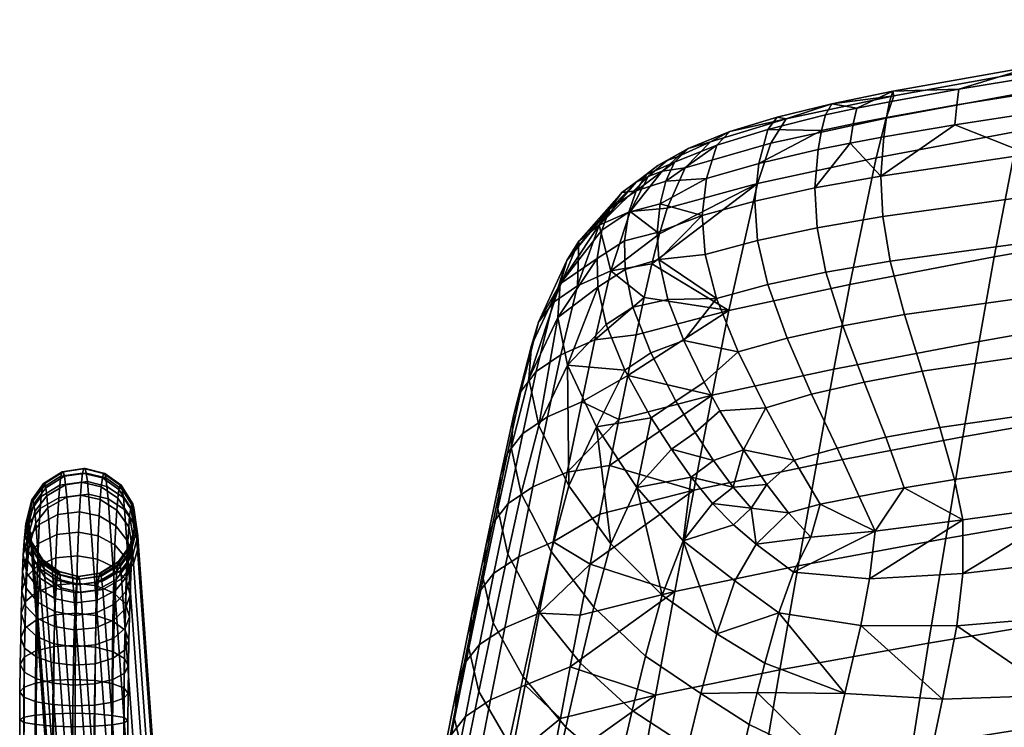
# Model space of a CAD drawing. Header units: millimetres. Extents: x -318 to 318, y -315 to 353.
# Tile 17 of 29: x -316 to -207, y 263 to 341. Entities that reach past the tile are written whole.
import ezdxf

# ---------------------------------------------------------------- set-up
doc = ezdxf.new("R2010")
doc.units = ezdxf.units.MM
doc.header["$MEASUREMENT"] = 0
doc.layers.add('podnoz', color=7, linetype='Continuous')
doc.layers.add('sedak', color=203, linetype='Continuous')

msp = doc.modelspace()

# ---------------------------------------------------------------- meshes
at = {"layer": 'podnoz'}
mesh = msp.add_polyface(dxfattribs=at)
corners = [(-311.89, 284.34, 15.56), (-311.98, 281.76, 12.8), (-314.01, 280.87, 13.81), (-313.93, 283.34, 16.45), (-309.49, 284.62, 15.25), (-309.59, 282, 12.46), (-313.83, 285.47, 19.38), (-315.19, 281.93, 17.66), (-315.1, 283.93, 20.41), (-311.79, 286.56, 18.62), (-309.39, 286.87, 18.34), (-315, 285.57, 23.38), (-315.6, 282.09, 21.59), (-315.51, 283.6, 24.33), (-313.72, 287.23, 22.55), (-311.67, 288.39, 21.93), (-309.27, 288.72, 21.69), (-315.41, 284.77, 27.23), (-315.11, 281.43, 25.35), (-315.03, 282.48, 27.97), (-314.89, 286.84, 26.52), (-313.61, 288.57, 25.91), (-311.56, 289.8, 25.43), (-309.15, 290.14, 25.24), (-315.31, 285.58, 30.35), (-314.93, 283.22, 30.8), (-314.78, 287.73, 29.91), (-313.48, 289.52, 29.52), (-311.43, 290.79, 29.2), (-309.03, 291.14, 29.05), (-315.2, 286, 33.55), (-314.83, 283.6, 33.69), (-314.66, 288.18, 33.39), (-313.36, 290, 33.23), (-311.3, 291.29, 33.07), (-308.89, 291.65, 32.97), (-314.73, 283.6, 36.61), (-313.54, 281.54, 33.78), (-313.45, 281.54, 36.44), (-315.09, 286, 36.77), (-314.54, 288.18, 36.89), (-313.23, 290.01, 36.96), (-311.17, 291.29, 36.97), (-308.76, 291.65, 36.91), (-314.64, 283.23, 39.51), (-313.36, 281.2, 39.07), (-314.98, 285.6, 39.97), (-314.43, 287.74, 40.37), (-313.11, 289.53, 40.67), (-311.03, 290.8, 40.84), (-308.63, 291.15, 40.83), (-314.88, 284.82, 43), (-314.54, 282.53, 42.25), (-314.31, 286.89, 43.65), (-312.99, 288.63, 44.17), (-310.91, 289.86, 44.5), (-308.5, 290.2, 44.53), (-314.45, 281.49, 44.88), (-314.78, 283.67, 45.91), (-314.21, 285.65, 46.81), (-312.87, 287.3, 47.54), (-310.79, 288.47, 48.02)]
mesh.append_faces([[corners[k] for k in face] for face in [(0, 1, 2, 3), (4, 5, 1, 0), (6, 3, 7, 8), (9, 0, 3, 6), (10, 4, 0, 9), (11, 8, 12, 13), (14, 6, 8, 11), (15, 9, 6, 14), (16, 10, 9, 15), (17, 13, 18, 19), (20, 11, 13, 17), (21, 14, 11, 20), (22, 15, 14, 21), (23, 16, 15, 22), (24, 17, 19, 25), (26, 20, 17, 24), (27, 21, 20, 26), (28, 22, 21, 27), (29, 23, 22, 28), (30, 24, 25, 31), (32, 26, 24, 30), (33, 27, 26, 32), (34, 28, 27, 33), (35, 29, 28, 34), (36, 31, 37, 38), (39, 30, 31, 36), (40, 32, 30, 39), (41, 33, 32, 40), (42, 34, 33, 41), (43, 35, 34, 42), (44, 36, 38, 45), (46, 39, 36, 44), (47, 40, 39, 46), (48, 41, 40, 47), (49, 42, 41, 48), (50, 43, 42, 49), (51, 46, 44, 52), (53, 47, 46, 51), (54, 48, 47, 53), (55, 49, 48, 54), (56, 50, 49, 55), (51, 52, 57, 58), (53, 51, 58, 59), (55, 54, 60, 61), (59, 60, 54, 53)]])
mesh = msp.add_polyface(dxfattribs=at)
corners = [(-307.3, 284.2, 15.52), (-307.39, 281.63, 12.78), (-309.59, 282, 12.46), (-309.49, 284.62, 15.25), (-305.44, 283.19, 16.29), (-305.53, 280.73, 13.67), (-307.2, 286.41, 18.56), (-309.39, 286.87, 18.34), (-305.34, 285.31, 19.2), (-304.02, 283.56, 20.27), (-304.11, 281.6, 17.56), (-307.09, 288.23, 21.85), (-309.27, 288.72, 21.69), (-305.24, 287.05, 22.35), (-303.92, 285.18, 23.19), (-303.53, 283.01, 24.21), (-303.62, 281.53, 21.54), (-306.97, 289.63, 25.33), (-309.15, 290.14, 25.24), (-305.13, 288.38, 25.68), (-303.82, 286.42, 26.29), (-303.43, 284.14, 27.03), (-303.95, 282.07, 27.74), (-304.04, 281.03, 25.16), (-306.84, 290.61, 29.08), (-309.03, 291.14, 29.05), (-305, 289.32, 29.27), (-303.7, 287.3, 29.62), (-303.33, 284.94, 30.07), (-303.86, 282.79, 30.51), (-306.71, 291.11, 32.93), (-308.89, 291.65, 32.97), (-304.88, 289.8, 32.95), (-303.59, 287.74, 33.04), (-303.22, 285.34, 33.19), (-303.76, 283.16, 33.35), (-306.58, 291.11, 36.81), (-308.76, 291.65, 36.91), (-304.75, 289.8, 36.66), (-303.47, 287.74, 36.49), (-303.12, 285.34, 36.33), (-303.66, 283.16, 36.21), (-306.45, 290.62, 40.65), (-308.63, 291.15, 40.83), (-304.63, 289.34, 40.35), (-303.36, 287.31, 39.91), (-303.01, 284.95, 39.44), (-303.57, 282.8, 39.05), (-306.33, 289.68, 44.29), (-308.5, 290.2, 44.53), (-304.51, 288.44, 43.83), (-303.25, 286.48, 43.15), (-302.91, 284.19, 42.39), (-303.48, 282.11, 41.74), (-308.38, 288.8, 48.09), (-306.21, 288.31, 47.78), (-310.91, 289.86, 44.5), (-310.79, 288.47, 48.02), (-304.4, 287.12, 47.17), (-303.14, 285.25, 46.25), (-302.82, 283.07, 45.22), (-303.39, 281.09, 44.32)]
mesh.append_faces([[corners[k] for k in face] for face in [(0, 1, 2, 3), (4, 5, 1, 0), (6, 0, 3, 7), (8, 4, 0, 6), (9, 10, 4, 8), (11, 6, 7, 12), (13, 8, 6, 11), (14, 9, 8, 13), (15, 16, 9, 14), (17, 11, 12, 18), (19, 13, 11, 17), (20, 14, 13, 19), (21, 15, 14, 20), (22, 23, 15, 21), (24, 17, 18, 25), (26, 19, 17, 24), (27, 20, 19, 26), (28, 21, 20, 27), (29, 22, 21, 28), (30, 24, 25, 31), (32, 26, 24, 30), (33, 27, 26, 32), (34, 28, 27, 33), (35, 29, 28, 34), (36, 30, 31, 37), (38, 32, 30, 36), (39, 33, 32, 38), (40, 34, 33, 39), (41, 35, 34, 40), (42, 36, 37, 43), (44, 38, 36, 42), (45, 39, 38, 44), (46, 40, 39, 45), (47, 41, 40, 46), (48, 42, 43, 49), (50, 44, 42, 48), (51, 45, 44, 50), (52, 46, 45, 51), (53, 47, 46, 52), (48, 49, 54, 55), (49, 56, 57, 54), (51, 50, 58, 59), (53, 52, 60, 61), (52, 51, 59, 60), (50, 48, 55, 58)]])
mesh = msp.add_polyface(dxfattribs=at)
corners = [(-305.69, 265.77, 14.83), (-305.71, 263.27, 14.36), (-304.46, 263.49, 12.5), (-304.45, 266.22, 13.01), (-307.72, 265.46, 16.14), (-307.73, 263.11, 15.7), (-310.11, 265.37, 16.58), (-310.12, 263.06, 16.14), (-312.31, 265.5, 16.12), (-312.32, 263.13, 15.68), (-314.18, 265.82, 14.92), (-314.19, 263.29, 14.44), (-315.53, 266.33, 12.96), (-315.55, 263.54, 12.44), (-315.97, 266.91, 10.64), (-315.99, 263.84, 10.06), (-315.5, 267.45, 8.51), (-315.52, 264.11, 7.88), (-314.26, 267.89, 6.69), (-314.28, 264.34, 6.02), (-312.23, 268.21, 5.37), (-312.26, 264.49, 4.68), (-309.84, 268.3, 4.94), (-309.86, 264.54, 4.24), (-307.64, 268.17, 5.39), (-307.67, 264.47, 4.7), (-305.77, 267.85, 6.6), (-305.79, 264.31, 5.94), (-304.42, 267.34, 8.56), (-304.44, 264.06, 7.94), (-303.98, 266.75, 10.88), (-304, 263.76, 10.32), (-305.71, 260.72, 14.2), (-304.47, 260.72, 12.33), (-310.13, 260.72, 16), (-307.73, 260.72, 15.56), (-314.2, 260.72, 14.29), (-312.33, 260.72, 15.53), (-316, 260.72, 9.87), (-315.56, 260.72, 12.27), (-315.53, 260.72, 7.67), (-312.27, 260.72, 4.44), (-314.29, 260.72, 5.8), (-307.67, 260.72, 4.47), (-309.87, 260.72, 4), (-304.44, 260.72, 7.73), (-305.8, 260.72, 5.71), (-304, 260.72, 10.13), (-304.72, 279.44, 43.59), (-303.39, 281.09, 44.32), (-293.72, 147.37, 330.29), (-295.05, 145.72, 329.56), (-313.2, 279.62, 43.96), (-311.39, 278.43, 43.34), (-301.72, 144.71, 329.31), (-303.53, 145.9, 329.93), (-314.78, 283.67, 45.91), (-314.45, 281.49, 44.88), (-304.79, 147.77, 330.84), (-305.11, 149.95, 331.87), (-312.87, 287.3, 47.54), (-314.21, 285.65, 46.81), (-304.54, 151.93, 332.78), (-303.21, 153.58, 333.51), (-308.38, 288.8, 48.09), (-310.79, 288.47, 48.02), (-301.13, 154.75, 333.98), (-298.72, 155.08, 334.06), (-304.4, 287.12, 47.17), (-306.21, 288.31, 47.78), (-296.54, 154.59, 333.75), (-294.73, 153.4, 333.14), (-302.82, 283.07, 45.22), (-303.14, 285.25, 46.25), (-293.48, 151.53, 332.22), (-293.15, 149.35, 331.19)]
mesh.append_faces([[corners[k] for k in face] for face in [(0, 1, 2, 3), (4, 5, 1, 0), (6, 7, 5, 4), (8, 9, 7, 6), (10, 11, 9, 8), (12, 13, 11, 10), (14, 15, 13, 12), (16, 17, 15, 14), (18, 19, 17, 16), (20, 21, 19, 18), (22, 23, 21, 20), (24, 25, 23, 22), (26, 27, 25, 24), (28, 29, 27, 26), (30, 31, 29, 28), (3, 2, 31, 30), (32, 33, 2, 1), (34, 35, 5, 7), (35, 32, 1, 5), (36, 37, 9, 11), (38, 39, 13, 15), (39, 36, 11, 13), (37, 34, 7, 9), (40, 38, 15, 17), (41, 42, 19, 21), (43, 44, 23, 25), (44, 41, 21, 23), (45, 46, 27, 29), (33, 47, 31, 2), (47, 45, 29, 31), (46, 43, 25, 27), (17, 19, 42, 40), (48, 49, 50, 51), (52, 53, 54, 55), (56, 57, 58, 59), (57, 52, 55, 58), (60, 61, 62, 63), (64, 65, 66, 67), (65, 60, 63, 66), (68, 69, 70, 71), (72, 73, 74, 75), (49, 72, 75, 50), (73, 68, 71, 74), (69, 64, 67, 70), (61, 56, 59, 62)]])
mesh = msp.add_polyface(dxfattribs=at)
corners = [(-315.35, 276.92, 12.94), (-315.42, 273.96, 11.07), (-315.89, 272.91, 13), (-315.83, 275.63, 14.72), (-314.1, 278, 11.42), (-314.16, 274.84, 9.42), (-312.07, 278.75, 10.31), (-312.14, 275.46, 8.22), (-309.67, 278.97, 9.94), (-309.74, 275.63, 7.82), (-315.34, 276.46, 18.52), (-315.41, 274.22, 16.66), (-314.06, 273, 18.28), (-314.01, 275.05, 19.98), (-315.76, 278.12, 16.79), (-315.28, 279.62, 15.18), (-314.01, 280.87, 13.81), (-311.98, 281.76, 12.8), (-309.59, 282, 12.46), (-312.09, 275.8, 22.63), (-312.15, 274.15, 20.87), (-309.95, 273.78, 21.19), (-309.89, 275.38, 22.9), (-313.94, 276.8, 21.86), (-315.27, 278.4, 20.59), (-315.69, 280.25, 19.07), (-315.19, 281.93, 17.66), (-313.93, 283.34, 16.45), (-312.02, 277.22, 24.58), (-309.83, 276.76, 24.8), (-313.87, 278.32, 23.94), (-315.2, 280.06, 22.87), (-315.6, 282.09, 21.59), (-315.1, 283.93, 20.41), (-311.95, 278.38, 26.69), (-309.76, 277.89, 26.85), (-313.8, 279.56, 26.19), (-315.11, 281.43, 25.35), (-315.51, 283.6, 24.33), (-311.87, 279.28, 28.93), (-309.69, 278.77, 29.02), (-313.72, 280.52, 28.58), (-315.03, 282.48, 27.97), (-311.79, 279.91, 31.34), (-309.61, 279.38, 31.37), (-313.63, 281.2, 31.15), (-314.93, 283.22, 30.8), (-311.71, 280.23, 33.8), (-309.53, 279.69, 33.77), (-313.54, 281.54, 33.78), (-314.83, 283.6, 33.69), (-311.63, 280.23, 36.29), (-309.45, 279.69, 36.19), (-313.45, 281.54, 36.44), (-311.54, 279.92, 38.76), (-309.36, 279.39, 38.59), (-313.36, 281.2, 39.07), (-311.46, 279.32, 41.1), (-309.29, 278.8, 40.86), (-313.28, 280.56, 41.57), (-314.54, 282.53, 42.25), (-314.64, 283.23, 39.51), (-311.39, 278.43, 43.34), (-313.2, 279.62, 43.96), (-314.45, 281.49, 44.88), (-309.21, 277.94, 43.04)]
mesh.append_faces([[corners[k] for k in face] for face in [(0, 1, 2, 3), (4, 5, 1, 0), (6, 7, 5, 4), (8, 9, 7, 6), (10, 11, 12, 13), (14, 3, 11, 10), (15, 0, 3, 14), (16, 4, 0, 15), (17, 6, 4, 16), (18, 8, 6, 17), (19, 20, 21, 22), (23, 13, 20, 19), (24, 10, 13, 23), (25, 14, 10, 24), (26, 15, 14, 25), (27, 16, 15, 26), (28, 19, 22, 29), (30, 23, 19, 28), (31, 24, 23, 30), (32, 25, 24, 31), (33, 26, 25, 32), (34, 28, 29, 35), (36, 30, 28, 34), (37, 31, 30, 36), (38, 32, 31, 37), (39, 34, 35, 40), (41, 36, 34, 39), (42, 37, 36, 41), (43, 39, 40, 44), (45, 41, 39, 43), (46, 42, 41, 45), (47, 43, 44, 48), (49, 45, 43, 47), (50, 46, 45, 49), (51, 47, 48, 52), (53, 49, 47, 51), (54, 51, 52, 55), (56, 53, 51, 54), (57, 54, 55, 58), (59, 56, 54, 57), (60, 61, 56, 59), (59, 57, 62, 63), (60, 59, 63, 64), (57, 58, 65, 62)]])
mesh = msp.add_polyface(dxfattribs=at)
corners = [(-307.48, 278.65, 10.3), (-307.55, 275.37, 8.22), (-309.74, 275.63, 7.82), (-309.67, 278.97, 9.94), (-305.61, 277.88, 11.3), (-305.68, 274.74, 9.31), (-304.27, 276.66, 12.92), (-304.33, 273.75, 11.07), (-303.84, 275.24, 14.85), (-303.9, 272.59, 13.17), (-307.39, 281.63, 12.78), (-309.59, 282, 12.46), (-305.53, 280.73, 13.67), (-304.19, 279.32, 15.13), (-303.77, 277.66, 16.86), (-304.26, 276.16, 18.46), (-304.32, 273.96, 16.64), (-305.46, 276.65, 21.7), (-305.52, 274.91, 19.84), (-304.19, 278.06, 20.49), (-307.5, 275.66, 22.59), (-307.56, 274.02, 20.84), (-309.89, 275.38, 22.9), (-309.95, 273.78, 21.19), (-304.11, 281.6, 17.56), (-305.44, 283.19, 16.29), (-303.7, 279.74, 19.08), (-305.39, 278.15, 23.76), (-304.12, 279.69, 22.73), (-307.43, 277.06, 24.52), (-309.83, 276.76, 24.8), (-303.62, 281.53, 21.54), (-304.02, 283.56, 20.27), (-305.32, 279.38, 25.99), (-304.04, 281.03, 25.16), (-307.36, 278.22, 26.61), (-309.76, 277.89, 26.85), (-303.53, 283.01, 24.21), (-305.24, 280.33, 28.35), (-303.95, 282.07, 27.74), (-307.29, 279.11, 28.83), (-309.69, 278.77, 29.02), (-305.15, 281, 30.9), (-303.86, 282.79, 30.51), (-307.21, 279.73, 31.22), (-309.61, 279.38, 31.37), (-305.06, 281.34, 33.51), (-303.76, 283.16, 33.35), (-307.12, 280.05, 33.66), (-309.53, 279.69, 33.77), (-304.97, 281.34, 36.14), (-303.66, 283.16, 36.21), (-307.04, 280.05, 36.13), (-309.45, 279.69, 36.19), (-304.88, 281.01, 38.75), (-303.57, 282.8, 39.05), (-306.96, 279.74, 38.58), (-309.36, 279.39, 38.59), (-304.8, 280.37, 41.22), (-303.48, 282.11, 41.74), (-306.88, 279.15, 40.89), (-309.29, 278.8, 40.86), (-303.39, 281.09, 44.32), (-304.72, 279.44, 43.59), (-306.8, 278.27, 43.11), (-309.21, 277.94, 43.04)]
mesh.append_faces([[corners[k] for k in face] for face in [(0, 1, 2, 3), (4, 5, 1, 0), (6, 7, 5, 4), (8, 9, 7, 6), (10, 0, 3, 11), (12, 4, 0, 10), (13, 6, 4, 12), (14, 8, 6, 13), (15, 16, 8, 14), (17, 18, 15, 19), (20, 21, 18, 17), (22, 23, 21, 20), (24, 13, 12, 25), (26, 14, 13, 24), (19, 15, 14, 26), (27, 17, 19, 28), (29, 20, 17, 27), (30, 22, 20, 29), (31, 26, 24, 32), (28, 19, 26, 31), (33, 27, 28, 34), (35, 29, 27, 33), (36, 30, 29, 35), (34, 28, 31, 37), (38, 33, 34, 39), (40, 35, 33, 38), (41, 36, 35, 40), (42, 38, 39, 43), (44, 40, 38, 42), (45, 41, 40, 44), (46, 42, 43, 47), (48, 44, 42, 46), (49, 45, 44, 48), (50, 46, 47, 51), (52, 48, 46, 50), (53, 49, 48, 52), (54, 50, 51, 55), (56, 52, 50, 54), (57, 53, 52, 56), (58, 54, 55, 59), (60, 56, 54, 58), (61, 57, 56, 60), (58, 59, 62, 63), (61, 60, 64, 65), (60, 58, 63, 64)]])
mesh = msp.add_polyface(dxfattribs=at)
corners = [(-309.21, 277.94, 43.04), (-306.8, 278.27, 43.11), (-297.14, 144.55, 329.08), (-299.55, 144.22, 329.01), (-304.72, 279.44, 43.59), (-295.05, 145.72, 329.56), (-311.39, 278.43, 43.34), (-301.72, 144.71, 329.31), (-304.03, 146.89, 338.41), (-304.79, 148.41, 335.17), (-304.46, 146.24, 334.1), (-303.72, 144.75, 337.31), (-303.48, 148.93, 339.19), (-304.22, 150.41, 336.01), (-302.19, 150.72, 339.64), (-302.9, 152.14, 336.6), (-300.19, 152.09, 339.68), (-300.84, 153.41, 336.86), (-297.86, 152.65, 339.24), (-298.46, 153.85, 336.67), (-295.76, 152.38, 338.48), (-296.31, 153.47, 336.14), (-294.02, 151.37, 337.48), (-294.52, 152.38, 335.33), (-292.8, 149.62, 336.3), (-293.27, 150.57, 334.28), (-292.49, 147.48, 335.2), (-292.95, 148.4, 333.21), (-293.04, 145.44, 334.42), (-293.52, 146.4, 332.37), (-302.29, 147.45, 342.36), (-302.83, 145.39, 341.63), (-301.06, 149.3, 342.67), (-299.13, 150.77, 342.49), (-296.9, 151.46, 341.8), (-294.89, 151.29, 340.81), (-293.21, 150.37, 339.63), (-292.05, 148.68, 338.31), (-300.69, 146.04, 345.37), (-301.2, 143.95, 344.7), (-299.53, 147.95, 345.55), (-297.71, 149.52, 345.16), (-295.61, 150.32, 344.23), (-293.71, 150.25, 343.03), (-292.13, 149.41, 341.67), (-297.63, 146.7, 348.24), (-298.7, 144.72, 348.18), (-295.94, 148.36, 347.66), (-294, 149.25, 346.51), (-292.24, 149.28, 345.1), (-293.85, 147.29, 349.94), (-295.38, 145.54, 350.7), (-292.09, 148.28, 348.59), (-291.55, 146.36, 351.93), (-292.89, 144.54, 352.84), (-293.72, 147.37, 330.29), (-294.83, 144.68, 331.78), (-305.11, 149.95, 331.87), (-304.79, 147.77, 330.84), (-303.53, 145.9, 329.93), (-303.22, 144.44, 333.05), (-304.54, 151.93, 332.78), (-301.13, 154.75, 333.98), (-303.21, 153.58, 333.51), (-296.54, 154.59, 333.75), (-298.72, 155.08, 334.06), (-293.48, 151.53, 332.22), (-294.73, 153.4, 333.14), (-293.15, 149.35, 331.19)]
mesh.append_faces([[corners[k] for k in face] for face in [(0, 1, 2, 3), (1, 4, 5, 2), (6, 0, 3, 7), (8, 9, 10, 11), (12, 13, 9, 8), (14, 15, 13, 12), (16, 17, 15, 14), (18, 19, 17, 16), (20, 21, 19, 18), (22, 23, 21, 20), (24, 25, 23, 22), (26, 27, 25, 24), (28, 29, 27, 26), (30, 12, 8, 31), (32, 14, 12, 30), (33, 16, 14, 32), (34, 18, 16, 33), (35, 20, 18, 34), (36, 22, 20, 35), (37, 24, 22, 36), (38, 30, 31, 39), (40, 32, 30, 38), (41, 33, 32, 40), (42, 34, 33, 41), (43, 35, 34, 42), (44, 36, 35, 43), (45, 40, 38, 46), (47, 41, 40, 45), (48, 42, 41, 47), (49, 43, 42, 48), (50, 47, 45, 51), (52, 48, 47, 50), (53, 50, 51, 54), (5, 55, 29, 56), (57, 58, 10, 9), (58, 59, 60, 10), (61, 57, 9, 13), (62, 63, 15, 17), (64, 65, 19, 21), (65, 62, 17, 19), (66, 67, 23, 25), (55, 68, 27, 29), (68, 66, 25, 27), (67, 64, 21, 23), (13, 15, 63, 61)]])
mesh = msp.add_polyface(dxfattribs=at)
corners = [(-305.67, 268.28, 15.63), (-305.69, 265.77, 14.83), (-304.45, 266.22, 13.01), (-304.42, 268.95, 13.88), (-307.69, 267.81, 16.9), (-307.72, 265.46, 16.14), (-310.08, 267.67, 17.32), (-310.11, 265.37, 16.58), (-312.28, 267.87, 16.88), (-312.31, 265.5, 16.12), (-314.15, 268.35, 15.73), (-314.18, 265.82, 14.92), (-315.5, 269.11, 13.85), (-315.53, 266.33, 12.96), (-315.94, 269.99, 11.63), (-315.97, 266.91, 10.64), (-315.47, 270.78, 9.58), (-315.5, 267.45, 8.51), (-314.22, 271.45, 7.83), (-314.26, 267.89, 6.69), (-312.19, 271.93, 6.57), (-312.23, 268.21, 5.37), (-309.8, 272.06, 6.15), (-309.84, 268.3, 4.94), (-307.6, 271.86, 6.58), (-307.64, 268.17, 5.39), (-305.73, 271.38, 7.73), (-305.77, 267.85, 6.6), (-304.38, 270.63, 9.61), (-304.42, 267.34, 8.56), (-303.94, 269.75, 11.84), (-303.98, 266.75, 10.88), (-305.63, 270.66, 16.75), (-304.38, 271.54, 15.1), (-307.65, 270.04, 17.94), (-310.05, 269.87, 18.34), (-312.25, 270.13, 17.94), (-314.11, 270.76, 16.86), (-315.46, 271.75, 15.09), (-315.89, 272.91, 13), (-315.42, 273.96, 11.07), (-314.16, 274.84, 9.42), (-312.14, 275.46, 8.22), (-309.74, 275.63, 7.82), (-307.55, 275.37, 8.22), (-305.68, 274.74, 9.31), (-304.33, 273.75, 11.07), (-303.9, 272.59, 13.17), (-305.58, 272.88, 18.16), (-304.32, 273.96, 16.64), (-307.61, 272.13, 19.27), (-310, 271.91, 19.64), (-312.2, 272.23, 19.28), (-314.06, 273, 18.28), (-315.41, 274.22, 16.66), (-315.83, 275.63, 14.72), (-303.84, 275.24, 14.85), (-305.52, 274.91, 19.84), (-304.26, 276.16, 18.46), (-307.56, 274.02, 20.84), (-309.95, 273.78, 21.19), (-312.15, 274.15, 20.87), (-314.01, 275.05, 19.98)]
mesh.append_faces([[corners[k] for k in face] for face in [(0, 1, 2, 3), (4, 5, 1, 0), (6, 7, 5, 4), (8, 9, 7, 6), (10, 11, 9, 8), (12, 13, 11, 10), (14, 15, 13, 12), (16, 17, 15, 14), (18, 19, 17, 16), (20, 21, 19, 18), (22, 23, 21, 20), (24, 25, 23, 22), (26, 27, 25, 24), (28, 29, 27, 26), (30, 31, 29, 28), (3, 2, 31, 30), (32, 0, 3, 33), (34, 4, 0, 32), (35, 6, 4, 34), (36, 8, 6, 35), (37, 10, 8, 36), (38, 12, 10, 37), (39, 14, 12, 38), (40, 16, 14, 39), (41, 18, 16, 40), (42, 20, 18, 41), (43, 22, 20, 42), (44, 24, 22, 43), (45, 26, 24, 44), (46, 28, 26, 45), (47, 30, 28, 46), (33, 3, 30, 47), (48, 32, 33, 49), (50, 34, 32, 48), (51, 35, 34, 50), (52, 36, 35, 51), (53, 37, 36, 52), (54, 38, 37, 53), (55, 39, 38, 54), (49, 33, 47, 56), (57, 48, 49, 58), (59, 50, 48, 57), (60, 51, 50, 59), (61, 52, 51, 60), (62, 53, 52, 61)]])
at = {"layer": 'sedak'}
mesh = msp.add_polyface(dxfattribs=at)
corners = [(-187.57, 332.04, 717.03), (-190.04, 318.26, 675.32), (-208.04, 315.1, 675.75), (-205.35, 329.02, 717.4), (-168.29, 335.02, 716.83), (-170.5, 321.44, 675.09), (-204.4, 333.32, 732.98), (-221.09, 326.08, 717.91), (-219.99, 330.46, 733.33), (-186.69, 336.26, 732.64), (-167.49, 339.13, 732.46), (-219.16, 332.93, 744.85), (-203.78, 335.7, 744.73), (-186.1, 338.55, 744.43), (-211.93, 333.66, 757.05), (-203.64, 335.02, 757.19), (-203.6, 336.2, 751.31), (-219.25, 333.44, 751.19), (-219.64, 332.28, 756.63), (-194.88, 336.38, 757.14), (-185.73, 337.74, 757.03), (-185.84, 339, 751.06), (-166.47, 340.5, 756.89), (-203.97, 331.02, 760.26), (-203.79, 333.26, 759.22), (-212.15, 331.92, 758.98), (-212.38, 329.73, 759.96), (-219.97, 330.54, 758.35), (-220.27, 328.39, 759.27), (-185.86, 333.57, 760.22), (-185.77, 335.92, 759.14), (-194.97, 334.59, 759.23), (-195.1, 332.29, 760.29), (-166.46, 338.63, 759.02), (-166.48, 336.22, 760.12), (-204.17, 326.46, 760.88), (-220.58, 324.05, 759.8), (-185.96, 328.77, 760.94), (-185.89, 323.92, 760.74), (-204.03, 321.83, 760.57), (-166.92, 341.36, 744.25)]
mesh.append_faces([[corners[k] for k in face] for face in [(0, 1, 2, 3), (4, 5, 1, 0), (6, 3, 7, 8), (9, 0, 3, 6), (10, 4, 0, 9), (6, 8, 11, 12), (13, 10, 9, 9), (9, 6, 12, 12), (9, 12, 13, 13), (14, 15, 16, 16), (17, 18, 14, 14), (16, 17, 14, 14), (19, 20, 21, 21), (16, 15, 19, 19), (21, 16, 19, 19), (21, 20, 22, 22), (23, 24, 25, 26), (24, 15, 14, 25), (25, 14, 18, 27), (26, 25, 27, 28), (29, 30, 31, 32), (30, 20, 19, 31), (31, 19, 15, 24), (32, 31, 24, 23), (33, 22, 20, 30), (34, 33, 30, 29), (35, 23, 26, 26), (36, 35, 26, 26), (32, 23, 35, 35), (37, 29, 32, 32), (35, 37, 32, 32), (34, 29, 37, 37), (38, 37, 35, 39), (12, 11, 17, 16), (21, 13, 12, 12), (13, 21, 40, 40), (12, 16, 21, 21)]])
mesh = msp.add_polyface(dxfattribs=at)
corners = [(-219.99, 330.46, 733.33), (-221.09, 326.08, 717.91), (-234.25, 323.23, 718.5), (-232.78, 327.7, 733.45), (-242.26, 324.95, 732.94), (-244.25, 320.5, 719.09), (-239.47, 327.85, 742.25), (-231.08, 330.37, 744.22), (-219.16, 332.93, 744.85), (-244.82, 324.57, 735.45), (-243.05, 326.21, 740.26), (-241.94, 327.08, 745.55), (-244.26, 325.76, 741.17), (-245.3, 325.21, 741.99), (-233.11, 329.21, 753.89), (-232.07, 330.56, 749.53), (-237.31, 328.98, 747.71), (-238.74, 327.47, 751.26), (-226.7, 330.81, 755.65), (-226.01, 332.04, 750.66), (-223.25, 331.56, 756.24), (-219.64, 332.28, 756.63), (-219.25, 333.44, 751.19), (-234.11, 325.45, 756.08), (-239.9, 323.78, 753.29), (-227.16, 329.08, 757.16), (-227.54, 326.98, 758.02), (-220.27, 328.39, 759.27), (-219.97, 330.54, 758.35), (-223.64, 329.82, 757.84), (-223.99, 327.7, 758.72), (-234.54, 321.28, 756.56), (-240.38, 319.69, 753.79), (-227.91, 322.73, 758.52), (-220.58, 324.05, 759.8), (-212.38, 329.73, 759.96), (-243.45, 325.6, 747.63), (-244.41, 323.49, 748.96), (-245.03, 320.97, 749.75)]
mesh.append_faces([[corners[k] for k in face] for face in [(0, 1, 2, 3), (4, 3, 2, 5), (3, 4, 6, 7), (0, 3, 7, 8), (6, 4, 9, 10), (11, 6, 10, 10), (11, 10, 12, 12), (11, 12, 13, 13), (14, 15, 16, 17), (18, 19, 15, 14), (20, 21, 22, 22), (19, 18, 20, 20), (22, 19, 20, 20), (23, 14, 17, 24), (25, 18, 14, 14), (23, 26, 25, 25), (14, 23, 25, 25), (27, 28, 29, 30), (28, 21, 20, 29), (29, 20, 18, 25), (30, 29, 25, 26), (31, 23, 24, 32), (33, 26, 23, 31), (30, 26, 33, 33), (34, 27, 30, 30), (33, 34, 30, 30), (35, 27, 34, 34), (16, 7, 6, 6), (7, 19, 8, 8), (16, 6, 11, 11), (7, 16, 15, 15), (11, 36, 17, 16), (37, 17, 36, 36), (24, 37, 38, 38), (32, 24, 38, 38), (17, 37, 24, 24), (7, 15, 19, 19), (8, 19, 22, 22)]])
mesh = msp.add_polyface(dxfattribs=at)
corners = [(-194.96, 287.08, 593.81), (-196.69, 275.42, 565.22), (-215.29, 272.31, 565.85), (-213.4, 283.9, 594.38), (-174.89, 290.35, 593.49), (-176.44, 278.61, 564.84), (-193.23, 298.39, 622.37), (-211.51, 295.18, 622.88), (-173.35, 301.68, 622.08), (-191.57, 308.93, 649.87), (-209.7, 305.73, 650.34), (-171.87, 312.18, 649.62), (-208.04, 315.1, 675.75), (-225.79, 302.65, 651.01), (-224.01, 312.04, 676.38), (-190.04, 318.26, 675.32), (-170.5, 321.44, 675.09), (-205.35, 329.02, 717.4), (-221.09, 326.08, 717.91), (-211.5, 280.04, 734.43), (-221.83, 279.45, 733.73), (-222.81, 274.27, 723.09), (-212.15, 274.24, 723.47), (-200.93, 266.57, 704.96), (-199.49, 275.3, 723.91), (-198.88, 281.5, 735.04), (-185.82, 267.61, 705.26), (-184.45, 276.77, 724.35), (-183.76, 283.2, 735.59), (-166.24, 284.86, 736.07), (-166.94, 278.3, 724.74), (-211.51, 285.98, 742.7), (-198.83, 287.71, 743.51), (-183.49, 289.55, 744.14), (-204.03, 321.83, 760.57), (-204.17, 326.46, 760.88), (-220.58, 324.05, 759.8), (-220.36, 319.58, 759.39), (-203.5, 316.79, 759.59), (-219.54, 314.63, 758.32), (-185.61, 318.72, 759.88), (-185.89, 323.92, 760.74), (-202.51, 310.85, 757.99), (-217.97, 308.7, 756.61), (-185.09, 312.71, 758.41), (-201.28, 304.56, 755.71), (-216, 302.42, 754.36), (-184.47, 306.44, 756.25), (-200.12, 298.2, 752.42), (-214.04, 296.19, 751.31), (-183.91, 300.09, 753.03), (-212.44, 290.43, 747.14), (-220.03, 295.11, 750.27), (-218.01, 289.5, 746.36), (-199.25, 292.33, 748.11), (-183.57, 294.22, 748.75)]
mesh.append_faces([[corners[k] for k in face] for face in [(0, 1, 2, 3), (4, 5, 1, 0), (6, 0, 3, 7), (8, 4, 0, 6), (9, 6, 7, 10), (11, 8, 6, 9), (12, 10, 13, 14), (15, 9, 10, 12), (16, 11, 9, 15), (17, 12, 14, 18), (19, 20, 21, 22), (23, 24, 22, 22), (25, 19, 22, 24), (26, 27, 24, 24), (28, 25, 24, 27), (29, 28, 27, 30), (31, 20, 19, 19), (32, 19, 25, 25), (31, 19, 32, 32), (33, 25, 28, 28), (33, 28, 29, 29), (32, 25, 33, 33), (34, 35, 36, 37), (38, 34, 37, 39), (40, 41, 34, 38), (42, 38, 39, 43), (44, 40, 38, 42), (45, 42, 43, 46), (47, 44, 42, 45), (48, 45, 46, 49), (50, 47, 45, 48), (51, 49, 52, 53), (54, 48, 49, 51), (55, 50, 48, 54), (54, 51, 31, 32), (53, 31, 51, 51), (32, 33, 55, 54)]])
mesh = msp.add_polyface(dxfattribs=at)
corners = [(-245.36, 317.78, 750.05), (-245.03, 320.97, 749.75), (-248.5, 320.04, 745.22), (-249, 316.88, 745.76), (-248.93, 313.68, 745.74), (-245.18, 314.8, 749.87), (-248.05, 309.51, 745.22), (-244.17, 310.37, 749.14), (-251.8, 318.59, 724.47), (-248.36, 320.13, 723.37), (-250.5, 313.55, 703.71), (-254.21, 311.89, 704.62), (-244.26, 325.76, 741.17), (-243.05, 326.21, 740.26), (-244.82, 324.57, 735.45), (-246.38, 324, 736.23), (-245.3, 325.21, 741.99), (-247.71, 323.35, 736.94), (-254.04, 316.85, 725.55), (-256.88, 310.05, 705.64), (-246.56, 324.2, 743.08), (-249.3, 322.24, 737.93), (-255.36, 314.7, 726.64), (-247.7, 322.42, 744.28), (-250.61, 320.41, 739.07), (-251.48, 318.04, 740.02), (-256.1, 312.11, 727.53), (-252, 314.91, 740.62), (-256.38, 308.39, 728.13), (-251.93, 311.74, 740.69), (-246.8, 310.6, 689.81), (-245.95, 314.32, 700.56), (-244.25, 320.5, 719.09), (-245.11, 317.63, 710.35), (-242.26, 324.95, 732.94), (-243.45, 325.6, 747.63), (-241.94, 327.08, 745.55), (-244.41, 323.49, 748.96)]
mesh.append_faces([[corners[k] for k in face] for face in [(0, 1, 2, 3), (0, 3, 4, 5), (5, 4, 6, 7), (8, 9, 10, 10), (10, 11, 8, 8), (12, 13, 14, 15), (16, 12, 15, 17), (15, 14, 9, 9), (8, 17, 15, 15), (9, 8, 15, 15), (18, 8, 11, 11), (11, 19, 18, 18), (20, 16, 17, 17), (17, 21, 20, 20), (18, 21, 17, 17), (8, 18, 17, 17), (22, 18, 19, 19), (23, 20, 21, 21), (21, 24, 23, 23), (22, 24, 21, 21), (18, 22, 21, 21), (2, 23, 24, 25), (26, 25, 24, 24), (22, 26, 24, 24), (3, 2, 25, 27), (26, 27, 25, 25), (26, 28, 27, 27), (4, 3, 27, 29), (30, 10, 31, 31), (9, 32, 33, 33), (34, 32, 9, 14), (31, 10, 33, 33), (10, 9, 33, 33), (35, 36, 16, 20), (37, 35, 23, 23), (1, 37, 23, 2), (20, 23, 35, 35)]])
mesh = msp.add_polyface(dxfattribs=at)
corners = [(-242.42, 305.83, 748.08), (-246.08, 304.45, 744.21), (-243.29, 299.13, 742.95), (-240.15, 301.21, 746.85), (-238.41, 298.05, 745.93), (-241.17, 295.63, 742.03), (-240.38, 319.69, 753.79), (-245.36, 317.78, 750.05), (-245.18, 314.8, 749.87), (-245.03, 320.97, 749.75), (-238.78, 310.48, 752.35), (-244.17, 310.37, 749.14), (-233.34, 298.39, 748.77), (-235.8, 293.74, 744.53), (-236.39, 304.56, 750.74), (-225.79, 302.65, 651.01), (-227.72, 292.11, 623.61), (-241.31, 289.24, 624.54), (-239.28, 299.76, 651.88), (-209.7, 305.73, 650.34), (-211.51, 295.18, 622.88), (-224.01, 312.04, 676.38), (-237.41, 309.14, 677.21), (-221.09, 326.08, 717.91), (-234.25, 323.23, 718.5), (-244.25, 320.5, 719.09), (-245.11, 317.63, 710.35), (-245.95, 314.32, 700.56), (-248.63, 301.96, 665.9), (-246.03, 297.27, 738.42), (-243.79, 293.78, 737.64), (-234.24, 316.91, 756.13), (-234.54, 321.28, 756.56), (-240.05, 315.36, 753.38), (-227.65, 318.31, 758.08), (-227.91, 322.73, 758.52), (-220.36, 319.58, 759.39), (-220.58, 324.05, 759.8), (-233.11, 312.02, 755.05), (-226.67, 313.39, 756.99), (-219.54, 314.63, 758.32), (-230.97, 306.09, 753.36), (-224.81, 307.46, 755.28), (-217.97, 308.7, 756.61), (-228.25, 299.87, 751.26), (-222.45, 301.21, 753.09), (-216, 302.42, 754.36), (-225.44, 293.89, 748.66), (-230.17, 292.58, 746.45), (-220.03, 295.11, 750.27), (-214.04, 296.19, 751.31)]
mesh.append_faces([[corners[k] for k in face] for face in [(0, 1, 2, 3), (4, 3, 2, 5), (6, 7, 8, 8), (6, 9, 7, 7), (10, 11, 0, 0), (10, 8, 11, 11), (12, 4, 13, 13), (14, 3, 4, 12), (14, 0, 3, 3), (15, 16, 17, 18), (19, 20, 16, 15), (21, 15, 18, 22), (23, 21, 22, 24), (25, 24, 26, 26), (26, 24, 27, 27), (28, 22, 18, 18), (24, 22, 27, 27), (5, 2, 29, 30), (31, 32, 6, 33), (34, 35, 32, 31), (36, 37, 35, 34), (38, 31, 33, 10), (39, 34, 31, 38), (40, 36, 34, 39), (41, 38, 10, 14), (42, 39, 38, 41), (43, 40, 39, 42), (44, 41, 14, 12), (45, 42, 41, 44), (46, 43, 42, 45), (47, 44, 12, 48), (49, 45, 44, 47), (50, 46, 45, 49), (33, 8, 10, 10), (14, 10, 0, 0), (13, 48, 12, 12), (33, 6, 8, 8)]])
mesh = msp.add_polyface(dxfattribs=at)
corners = [(-244.17, 310.37, 749.14), (-248.05, 309.51, 745.22), (-246.08, 304.45, 744.21), (-242.42, 305.83, 748.08), (-247.69, 306.47, 678.23), (-237.41, 309.14, 677.21), (-248.63, 301.96, 665.9), (-239.28, 299.76, 651.88), (-249.62, 297.1, 652.95), (-245.95, 314.32, 700.56), (-246.8, 310.6, 689.81), (-256.05, 304.23, 682.74), (-252.28, 305.9, 681.84), (-253.73, 299.05, 663.15), (-257.51, 297.39, 664.08), (-254.21, 311.89, 704.62), (-250.5, 313.55, 703.71), (-258.79, 302.38, 683.79), (-260.26, 295.55, 665.17), (-256.88, 310.05, 705.64), (-260.46, 300.19, 685.01), (-261.94, 293.37, 666.44), (-258.5, 307.85, 706.77), (-255.36, 314.7, 726.64), (-261.25, 297.63, 686.2), (-262.73, 290.82, 667.72), (-259.29, 305.28, 707.82), (-256.1, 312.11, 727.53), (-259.57, 301.59, 708.76), (-261.54, 293.97, 687.42), (-256.38, 308.39, 728.13), (-258.47, 296.4, 709.36), (-255.3, 303.11, 728.16), (-248.93, 313.68, 745.74), (-251.93, 311.74, 740.69), (-251.01, 307.59, 740.31), (-252, 314.91, 740.62), (-255.17, 289.75, 709.58), (-252.08, 296.26, 727.57), (-248.95, 302.55, 739.49), (-243.29, 299.13, 742.95), (-246.03, 297.27, 738.42), (-255.33, 291.26, 642.57)]
mesh.append_faces([[corners[k] for k in face] for face in [(0, 1, 2, 3), (4, 5, 6, 6), (6, 7, 8, 8), (9, 5, 10, 10), (10, 5, 4, 4), (11, 12, 13, 14), (15, 16, 12, 11), (17, 11, 14, 18), (19, 15, 11, 17), (20, 17, 18, 21), (22, 19, 17, 20), (19, 22, 23, 23), (24, 20, 21, 25), (26, 22, 20, 24), (27, 23, 22, 22), (22, 26, 27, 27), (28, 26, 24, 29), (28, 30, 27, 27), (26, 28, 27, 27), (31, 32, 30, 30), (28, 31, 30, 30), (1, 33, 34, 35), (34, 36, 30, 30), (32, 35, 34, 34), (30, 32, 34, 34), (37, 38, 32, 32), (31, 37, 32, 32), (2, 1, 35, 39), (39, 35, 32, 32), (32, 38, 39, 39), (40, 2, 39, 41), (38, 41, 39, 39), (8, 13, 6, 6), (4, 12, 10, 10), (4, 6, 13, 12), (42, 13, 8, 8), (12, 16, 10, 10)]])
mesh = msp.add_polyface(dxfattribs=at)
corners = [(-243.42, 278.02, 596.18), (-253.89, 275.4, 597.36), (-252.8, 281.06, 611.58), (-254.99, 269.69, 583.14), (-250.65, 291.97, 639.49), (-241.31, 289.24, 624.54), (-251.71, 286.6, 625.66), (-260.7, 281.87, 623.61), (-256.88, 283.52, 622.64), (-258.43, 275.65, 602.76), (-262.26, 274.01, 603.75), (-259.13, 289.61, 643.52), (-255.33, 291.26, 642.57), (-257.51, 297.39, 664.08), (-253.73, 299.05, 663.15), (-263.46, 280.05, 624.76), (-265.04, 272.18, 604.92), (-261.88, 287.77, 644.65), (-260.26, 295.55, 665.17), (-265.15, 277.88, 626.12), (-266.74, 270.02, 606.3), (-263.57, 285.6, 645.97), (-261.94, 293.37, 666.44), (-265.94, 275.35, 627.53), (-267.53, 267.49, 607.74), (-264.36, 283.07, 647.33), (-262.73, 290.82, 667.72), (-264.65, 279.46, 648.85), (-266.23, 271.77, 629.13), (-263.02, 287.19, 669.12), (-261.54, 293.97, 687.42), (-261.25, 297.63, 686.2), (-263.54, 274.56, 650.42), (-265.13, 266.97, 630.83), (-261.91, 282.18, 670.49), (-260.44, 288.87, 688.51), (-258.47, 296.4, 709.36), (-259.57, 301.59, 708.76), (-258.6, 275.98, 671.75), (-260.23, 268.6, 651.96), (-257.12, 282.46, 689.4), (-255.17, 289.75, 709.58), (-252.4, 276.31, 690.04), (-253.87, 270.09, 672.77), (-250.49, 283.31, 709.56), (-247.62, 289.56, 726.73), (-252.08, 296.26, 727.57), (-246.03, 297.27, 738.42), (-244.82, 277.62, 709.49), (-246.65, 270.86, 690.55), (-259.99, 267.67, 582.9), (-249.62, 297.1, 652.95)]
mesh.append_faces([[corners[k] for k in face] for face in [(0, 1, 2, 2), (0, 3, 1, 1), (4, 5, 6, 6), (7, 8, 9, 10), (11, 12, 8, 7), (13, 14, 12, 11), (15, 7, 10, 16), (17, 11, 7, 15), (18, 13, 11, 17), (19, 15, 16, 20), (21, 17, 15, 19), (22, 18, 17, 21), (23, 19, 20, 24), (25, 21, 19, 23), (26, 22, 21, 25), (27, 25, 23, 28), (29, 26, 25, 27), (30, 31, 26, 29), (32, 27, 28, 33), (34, 29, 27, 32), (35, 30, 29, 34), (36, 37, 30, 35), (38, 34, 32, 39), (40, 35, 34, 38), (41, 36, 35, 40), (42, 40, 38, 43), (44, 41, 40, 42), (44, 45, 46, 46), (41, 44, 46, 46), (46, 45, 47, 47), (48, 44, 42, 49), (1, 3, 50, 9), (2, 8, 6, 6), (4, 6, 8, 12), (9, 2, 1, 1), (4, 12, 51, 51), (9, 8, 2, 2)]])
mesh = msp.add_polyface(dxfattribs=at)
corners = [(-235.8, 293.74, 744.53), (-238.41, 298.05, 745.93), (-241.17, 295.63, 742.03), (-239.12, 292.53, 741.15), (-233.21, 289.87, 743.01), (-234.95, 287.25, 739.37), (-230.83, 286.75, 741.45), (-236.96, 289.6, 740.23), (-230.17, 292.58, 746.45), (-227.31, 287.69, 743.61), (-234.4, 283.26, 734.69), (-228.34, 284.06, 739.57), (-227.72, 292.11, 623.61), (-229.73, 280.86, 595.18), (-243.42, 278.02, 596.18), (-241.31, 289.24, 624.54), (-211.51, 295.18, 622.88), (-213.4, 283.9, 594.38), (-250.65, 291.97, 639.49), (-239.28, 299.76, 651.88), (-252.8, 281.06, 611.58), (-251.71, 286.6, 625.66), (-249.62, 297.1, 652.95), (-247.62, 289.56, 726.73), (-243.79, 293.78, 737.64), (-246.03, 297.27, 738.42), (-244.82, 277.62, 709.49), (-242.47, 283.64, 725.85), (-250.49, 283.31, 709.56), (-241.6, 290.7, 736.9), (-239.22, 287.77, 736.13), (-236.91, 285.41, 735.42), (-230.27, 280.16, 732.53), (-221.23, 284.7, 741.49), (-222.98, 288.57, 745.19), (-225.44, 293.89, 748.66), (-218.01, 289.5, 746.36), (-220.03, 295.11, 750.27), (-211.51, 285.98, 742.7)]
mesh.append_faces([[corners[k] for k in face] for face in [(0, 1, 2, 3), (4, 5, 6, 6), (4, 7, 5, 5), (0, 7, 4, 4), (8, 0, 4, 4), (9, 8, 4, 6), (6, 5, 10, 10), (6, 10, 11, 11), (11, 9, 6, 6), (12, 13, 14, 15), (16, 17, 13, 12), (18, 19, 15, 15), (20, 21, 15, 15), (22, 19, 18, 18), (23, 24, 25, 25), (26, 27, 23, 23), (28, 26, 23, 23), (7, 3, 29, 29), (29, 30, 7, 7), (3, 2, 24, 24), (24, 29, 3, 3), (23, 29, 24, 24), (27, 30, 29, 29), (23, 27, 29, 29), (5, 7, 30, 30), (30, 31, 5, 5), (27, 31, 30, 30), (31, 10, 5, 5), (3, 7, 0, 0), (10, 32, 11, 11), (11, 32, 33, 33), (34, 35, 8, 9), (36, 37, 35, 34), (33, 34, 9, 9), (33, 36, 34, 34), (11, 33, 9, 9), (38, 36, 33, 33)]])
mesh = msp.add_polyface(dxfattribs=at)
corners = [(-233.72, 257.97, 539.19), (-235.57, 247.09, 513.29), (-249.54, 244.44, 514.52), (-247.6, 255.25, 540.34), (-217.13, 260.84, 538.23), (-218.87, 249.83, 512.24), (-231.76, 269.34, 566.73), (-245.54, 266.55, 567.8), (-215.29, 272.31, 565.85), (-229.73, 280.86, 595.18), (-243.42, 278.02, 596.18), (-213.4, 283.9, 594.38), (-252.8, 281.06, 611.58), (-241.31, 289.24, 624.54), (-243.56, 254.13, 655.24), (-249.73, 258.02, 654.36), (-251.31, 251.19, 635.27), (-245.12, 247.45, 636.3), (-241.96, 260.84, 674.3), (-248.12, 264.86, 673.62), (-240.52, 266.73, 690.96), (-246.65, 270.86, 690.55), (-238.76, 273.36, 709.42), (-244.82, 277.62, 709.49), (-236.76, 279.22, 725.07), (-242.47, 283.64, 725.85), (-234.4, 283.26, 734.69), (-236.91, 285.41, 735.42), (-239.2, 246.24, 640.69), (-238.13, 250.85, 653.74), (-236.11, 259.43, 677.94), (-235.17, 263.3, 688.8), (-237.1, 255.26, 666.2), (-234.29, 266.86, 698.66), (-233.45, 270.1, 707.49), (-231.88, 275.66, 722.05), (-230.27, 280.16, 732.53), (-221.83, 279.45, 733.73), (-222.81, 274.27, 723.09), (-215.44, 258.03, 684.33), (-226.37, 259.04, 683.94), (-228.12, 251.29, 662.84), (-217.11, 249.92, 663.38), (-213.74, 266.12, 704.66), (-224.58, 266.73, 704.37), (-221.23, 284.7, 741.49), (-211.51, 285.98, 742.7)]
mesh.append_faces([[corners[k] for k in face] for face in [(0, 1, 2, 3), (4, 5, 1, 0), (6, 0, 3, 7), (8, 4, 0, 6), (9, 6, 7, 10), (11, 8, 6, 9), (12, 13, 10, 10), (14, 15, 16, 17), (18, 19, 15, 14), (20, 21, 19, 18), (22, 23, 21, 20), (22, 24, 25, 25), (23, 22, 25, 25), (26, 27, 25, 24), (14, 17, 28, 29), (20, 18, 30, 31), (18, 14, 29, 32), (22, 20, 33, 34), (26, 24, 35, 36), (35, 24, 22, 22), (18, 32, 30, 30), (20, 31, 33, 33), (22, 34, 35, 35), (37, 36, 35, 38), (39, 40, 41, 42), (43, 44, 40, 39), (44, 43, 38, 38), (29, 41, 32, 32), (30, 40, 31, 31), (30, 32, 41, 40), (33, 44, 34, 34), (40, 33, 31, 31), (34, 44, 35, 35), (35, 44, 38, 38), (40, 44, 33, 33), (45, 36, 37, 37), (46, 45, 37, 37)]])
mesh = msp.add_polyface(dxfattribs=at)
corners = [(-205.73, 203.04, 404.51), (-184.57, 205.14, 403.04), (-184.98, 195.94, 387.21), (-205.97, 193.74, 389.49), (-224.74, 200.72, 406.9), (-224.98, 191.43, 391.88), (-204.5, 218.02, 433.66), (-183.46, 220.24, 432.44), (-223.71, 215.7, 435.05), (-202.67, 233.07, 466.7), (-221.79, 230.55, 467.73), (-181.79, 235.57, 465.94), (-201.42, 242.29, 487.61), (-220.44, 239.62, 488.52), (-180.66, 244.98, 487.01), (-199.98, 252.66, 511.44), (-218.87, 249.83, 512.24), (-179.37, 255.54, 510.94), (-198.38, 263.82, 537.52), (-217.13, 260.84, 538.23), (-177.95, 266.88, 537.09), (-196.69, 275.42, 565.22), (-215.29, 272.31, 565.85), (-176.44, 278.61, 564.84), (-213.74, 266.12, 704.66), (-212.15, 274.24, 723.47), (-222.81, 274.27, 723.09), (-209.97, 215.98, 579.95), (-223.4, 217.89, 579.11), (-224.97, 209.63, 557.53), (-211.44, 207.5, 558.42), (-208.5, 224.41, 601.33), (-221.83, 226.03, 600.58), (-207.03, 232.84, 622.53), (-220.25, 234.11, 621.9), (-205.58, 241.06, 643.06), (-218.7, 241.96, 642.55), (-204.08, 249.44, 663.78), (-217.11, 249.92, 663.38), (-202.52, 258.01, 684.65), (-215.44, 258.03, 684.33), (-200.93, 266.57, 704.96), (-196.75, 197.46, 538.55), (-212.85, 199.29, 537.87), (-214.34, 190.51, 516.67), (-198.09, 188.56, 517.35), (-195.46, 205.86, 559.08), (-194.11, 214.6, 580.56), (-192.76, 223.35, 601.87), (-191.41, 232.15, 622.99), (-190.08, 240.77, 643.44), (-188.71, 249.58, 664.09), (-187.28, 258.59, 684.92), (-185.82, 267.61, 705.26), (-199.49, 275.3, 723.91), (-155.76, 203.96, 559.65), (-156.75, 195.18, 539.12), (-154.72, 213.22, 581.1), (-153.68, 222.57, 602.37), (-166.94, 278.3, 724.74), (-184.45, 276.77, 724.35)]
mesh.append_faces([[corners[k] for k in face] for face in [(0, 1, 2, 3), (4, 0, 3, 5), (6, 7, 1, 0), (8, 6, 0, 4), (9, 6, 8, 10), (11, 7, 6, 9), (12, 9, 10, 13), (14, 11, 9, 12), (15, 12, 13, 16), (17, 14, 12, 15), (18, 15, 16, 19), (20, 17, 15, 18), (21, 18, 19, 22), (23, 20, 18, 21), (24, 25, 26, 26), (27, 28, 29, 30), (31, 32, 28, 27), (33, 34, 32, 31), (35, 36, 34, 33), (37, 38, 36, 35), (39, 40, 38, 37), (41, 24, 40, 39), (24, 41, 25, 25), (42, 43, 44, 45), (46, 30, 43, 42), (47, 27, 30, 46), (48, 31, 27, 47), (49, 33, 31, 48), (50, 35, 33, 49), (51, 37, 35, 50), (52, 39, 37, 51), (53, 41, 39, 52), (41, 53, 54, 54), (55, 46, 42, 56), (57, 47, 46, 55), (58, 48, 47, 57), (59, 60, 53, 53)]])
mesh = msp.add_polyface(dxfattribs=at)
corners = [(-247.6, 255.25, 540.34), (-258.21, 252.69, 541.63), (-257.16, 258.29, 555.17), (-259.23, 247.22, 528.5), (-245.54, 266.55, 567.8), (-256.08, 263.96, 569.04), (-254.99, 269.69, 583.14), (-243.42, 278.02, 596.18), (-265.44, 257.83, 563.78), (-261.57, 259.48, 562.78), (-263.18, 251.1, 542.44), (-267.06, 249.43, 543.45), (-263.84, 266.03, 583.91), (-259.99, 267.67, 582.9), (-262.26, 274.01, 603.75), (-258.43, 275.65, 602.76), (-268.23, 255.98, 564.96), (-269.86, 247.54, 544.61), (-266.62, 264.2, 585.09), (-265.04, 272.18, 604.92), (-269.94, 253.77, 566.34), (-271.57, 245.29, 545.96), (-268.32, 262.02, 586.47), (-266.74, 270.02, 606.3), (-269.12, 259.49, 587.92), (-270.73, 251.22, 567.79), (-267.53, 267.49, 607.74), (-269.4, 255.93, 589.61), (-271.02, 247.66, 569.48), (-267.81, 263.93, 609.39), (-266.23, 271.77, 629.13), (-265.94, 275.35, 627.53), (-268.3, 251.32, 591.44), (-269.91, 243.13, 571.34), (-266.71, 259.22, 611.18), (-265.13, 266.97, 630.83), (-263.39, 253.73, 612.99), (-264.98, 246.05, 593.32), (-261.81, 261.24, 632.54), (-260.23, 268.6, 651.96), (-263.54, 274.56, 650.42), (-257.08, 255.94, 633.99), (-258.67, 248.71, 614.54), (-255.5, 263, 653.25), (-253.87, 270.09, 672.77), (-258.6, 275.98, 671.75), (-251.31, 251.19, 635.27), (-252.88, 244.21, 615.92), (-249.73, 258.02, 654.36), (-248.12, 264.86, 673.62), (-246.65, 270.86, 690.55), (-252.4, 276.31, 690.04)]
mesh.append_faces([[corners[k] for k in face] for face in [(0, 1, 2, 2), (0, 3, 1, 1), (0, 2, 4, 4), (4, 5, 6, 6), (7, 4, 6, 6), (2, 5, 4, 4), (8, 9, 10, 11), (12, 13, 9, 8), (14, 15, 13, 12), (16, 8, 11, 17), (18, 12, 8, 16), (19, 14, 12, 18), (20, 16, 17, 21), (22, 18, 16, 20), (23, 19, 18, 22), (24, 22, 20, 25), (26, 23, 22, 24), (27, 24, 25, 28), (29, 26, 24, 27), (30, 31, 26, 29), (32, 27, 28, 33), (34, 29, 27, 32), (35, 30, 29, 34), (36, 34, 32, 37), (38, 35, 34, 36), (39, 40, 35, 38), (41, 38, 36, 42), (43, 39, 38, 41), (44, 45, 39, 43), (46, 41, 42, 47), (48, 43, 41, 46), (49, 44, 43, 48), (50, 51, 44, 49), (2, 1, 10, 9), (2, 9, 5, 5), (13, 6, 5, 5), (9, 13, 5, 5)]])

doc.saveas('drawing.dxf')
